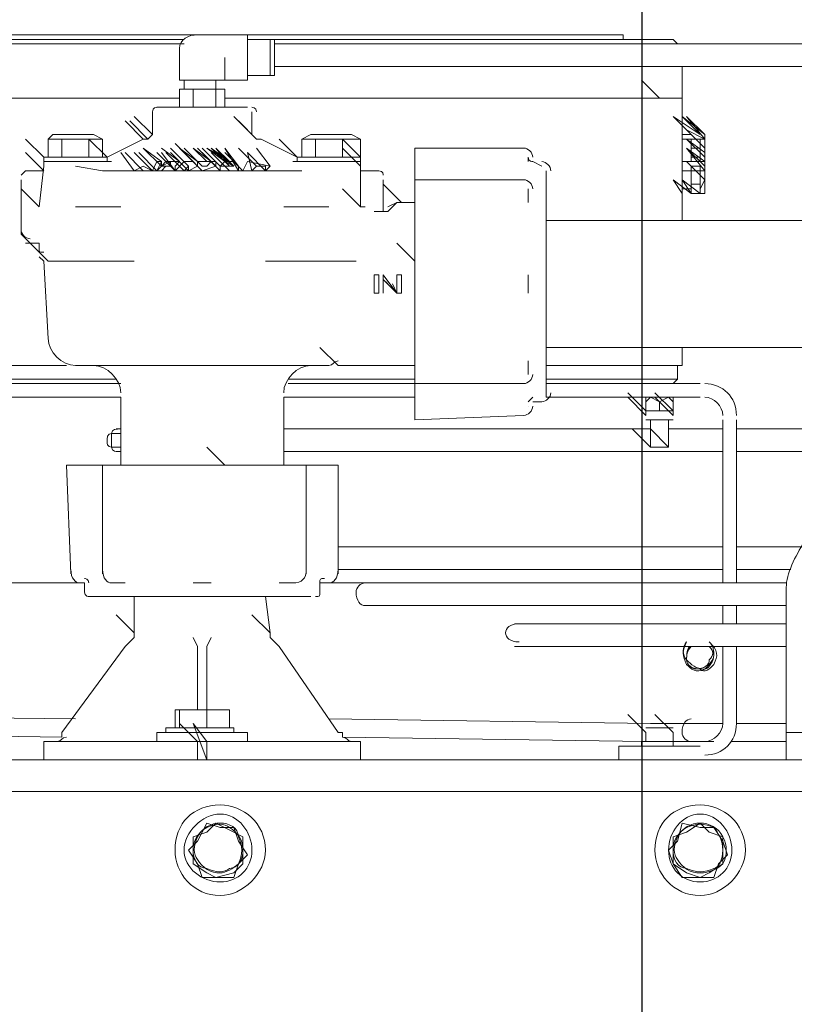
# Model space of a CAD drawing. Header units: millimetres. Extents: x -21108 to 360233, y 566 to 551167.
# Tile 23 of 38: x 179767 to 179969, y 267991 to 268247. Entities that reach past the tile are written whole.
import ezdxf

# ---------------------------------------------------------------- set-up
doc = ezdxf.new("R2010")
doc.units = ezdxf.units.MM
doc.header["$LTSCALE"] = 10

msp = doc.modelspace()

# ---------------------------------------------------------------- linework, layer by layer
at = {"color": 0, "linetype": 'ByBlock', "lineweight": -2}
msp.add_line((179929.369, 267790.375), (179929.369, 271350.375), dxfattribs=at)
at = {"linetype": 'Continuous', "lineweight": 20}
for points in [[(179695.807, 268242.214), (179810.114, 268242.214), (179810.114, 268242.214)], [(179812.471, 268243.392), (179705.234, 268243.392), (179705.234, 268242.214)], [(179826.612, 268243.392), (179812.471, 268243.392), (179812.471, 268243.392)], [(179826.612, 268243.392), (179826.612, 268231.608), (179826.612, 268231.608)], [(179826.612, 268243.392), (179924.422, 268243.392), (179924.422, 268242.214)], [(179832.505, 268242.214), (179826.612, 268242.214), (179826.612, 268242.214)], [(179833.683, 268242.214), (179832.505, 268242.214), (179832.505, 268242.214)], [(179832.505, 268242.214), (179832.505, 268232.786), (179832.505, 268232.786)], [(179832.505, 268242.214), (179832.505, 268232.786), (179832.505, 268232.786)], [(179833.683, 268242.214), (179833.683, 268232.786), (179833.683, 268232.786)], [(179833.683, 268242.214), (179933.85, 268242.214), (179933.85, 268242.214)], [(179933.85, 268242.214), (179936.207, 268242.214), (179937.385, 268242.214), (179938.563, 268241.035), (179937.385, 268241.035), (179933.85, 268241.035)], [(179810.114, 268241.035), (179695.807, 268241.035), (179695.807, 268241.035)], [(179808.936, 268237.5), (179808.936, 268239.857), (179808.936, 268239.857)], [(179983.344, 268241.035), (179973.916, 268241.035), (179833.683, 268241.035)], [(179933.85, 268241.035), (179833.683, 268241.035), (179833.683, 268241.035)], [(179812.471, 268231.608), (179808.936, 268231.608), (179808.936, 268237.5)], [(179820.72, 268237.5), (179820.72, 268231.608), (179812.471, 268231.608)], [(179833.683, 268235.143), (179973.916, 268235.143), (179973.916, 268235.143)], [(179939.742, 268226.894), (179939.742, 268235.143), (179939.742, 268235.143)], [(179826.612, 268232.786), (179832.505, 268232.786), (179832.505, 268232.786)], [(179832.505, 268232.786), (179833.683, 268232.786), (179833.683, 268232.786)], [(179812.471, 268229.251), (179808.936, 268229.251), (179808.936, 268224.537)], [(179810.114, 268231.608), (179810.114, 268229.251), (179810.114, 268229.251)], [(179818.363, 268224.537), (179818.363, 268229.251), (179812.471, 268229.251), (179812.471, 268224.537)], [(179818.363, 268229.251), (179818.363, 268231.608), (179818.363, 268231.608)], [(179820.72, 268224.537), (179820.72, 268229.251), (179818.363, 268229.251)], [(179820.72, 268231.608), (179826.612, 268231.608), (179826.612, 268231.608)], [(179933.85, 268226.894), (179929.136, 268231.608), (179929.136, 268231.608)], [(179808.936, 268226.894), (179694.628, 268226.894), (179694.628, 268226.894)], [(179933.85, 268226.894), (179820.72, 268226.894), (179820.72, 268226.894)], [(179939.742, 268226.894), (179937.385, 268226.894), (179933.85, 268226.894)], [(179933.85, 268226.894), (179939.742, 268226.894), (179939.742, 268195.076)], [(179826.612, 268224.537), (179819.542, 268224.537), (179810.114, 268224.537), (179803.044, 268224.537)], [(179801.865, 268217.467), (179797.152, 268222.18), (179797.152, 268222.18)], [(179801.865, 268223.359), (179801.865, 268217.467), (179801.865, 268217.467)], [(179827.791, 268217.467), (179823.077, 268222.18), (179823.077, 268222.18)], [(179827.791, 268217.467), (179827.791, 268223.359), (179827.791, 268223.359)], [(179939.742, 268217.467), (179942.099, 268217.467), (179937.385, 268222.18), (179944.456, 268217.467), (179939.742, 268222.18), (179945.634, 268217.467)], [(179945.634, 268216.288), (179945.634, 268216.288), (179945.634, 268217.467), (179940.92, 268222.18), (179945.634, 268216.288), (179945.634, 268216.288), (179945.634, 268215.11), (179945.634, 268213.931), (179945.634, 268213.931)], [(179799.509, 268216.288), (179794.795, 268221.002), (179794.795, 268221.002)], [(179800.687, 268216.288), (179795.973, 268221.002), (179795.973, 268221.002)], [(179828.969, 268216.288), (179824.256, 268221.002), (179824.256, 268221.002)], [(179775.94, 268217.467), (179774.761, 268216.288), (179774.761, 268216.288)], [(179775.94, 268217.467), (179786.546, 268217.467), (179786.546, 268217.467)], [(179788.903, 268216.288), (179786.546, 268217.467), (179786.546, 268217.467)], [(179801.865, 268217.467), (179800.687, 268216.288), (179800.687, 268216.288)], [(179828.969, 268216.288), (179827.791, 268217.467), (179827.791, 268217.467)], [(179843.11, 268217.467), (179840.754, 268216.288), (179840.754, 268216.288)], [(179843.11, 268217.467), (179853.716, 268217.467), (179853.716, 268217.467)], [(179856.073, 268216.288), (179853.716, 268217.467), (179853.716, 268217.467)], [(179945.634, 268213.931), (179940.92, 268218.645), (179945.634, 268216.288), (179944.456, 268216.288), (179944.456, 268210.396)], [(179773.583, 268211.574), (179768.869, 268216.288), (179768.869, 268216.288)], [(179785.367, 268216.288), (179778.297, 268216.288), (179774.761, 268216.288)], [(179774.761, 268211.574), (179774.761, 268216.288), (179774.761, 268216.288)], [(179778.297, 268211.574), (179778.297, 268216.288), (179778.297, 268216.288)], [(179790.081, 268210.396), (179790.081, 268211.574), (179785.367, 268216.288)], [(179785.367, 268211.574), (179785.367, 268216.288), (179788.903, 268216.288)], [(179788.903, 268211.574), (179788.903, 268216.288), (179788.903, 268216.288)], [(179799.509, 268216.288), (179794.795, 268213.931), (179790.081, 268211.574)], [(179804.222, 268210.396), (179799.509, 268213.931), (179799.509, 268213.931)], [(179804.222, 268209.218), (179799.509, 268213.931), (179799.509, 268213.931)], [(179804.222, 268209.218), (179799.509, 268213.931), (179799.509, 268213.931)], [(179808.936, 268210.396), (179804.222, 268213.931), (179804.222, 268213.931)], [(179811.293, 268208.039), (179811.293, 268209.218), (179806.579, 268213.931)], [(179812.471, 268210.396), (179807.758, 268215.11), (179807.758, 268215.11)], [(179813.65, 268210.396), (179808.936, 268213.931), (179808.936, 268213.931)], [(179813.65, 268209.218), (179808.936, 268213.931), (179808.936, 268213.931)], [(179816.007, 268209.218), (179814.828, 268209.218), (179810.114, 268213.931)], [(179816.007, 268209.218), (179817.185, 268210.396), (179812.471, 268213.931), (179816.007, 268210.396), (179814.828, 268210.396)], [(179817.185, 268210.396), (179812.471, 268213.931), (179816.007, 268210.396), (179814.828, 268210.396)], [(179818.363, 268209.218), (179813.65, 268213.931), (179813.65, 268213.931)], [(179821.899, 268209.218), (179819.542, 268209.218), (179814.828, 268213.931)], [(179820.72, 268210.396), (179816.007, 268213.931), (179821.899, 268210.396), (179817.185, 268213.931), (179823.077, 268209.218), (179818.363, 268213.931), (179821.899, 268209.218), (179819.542, 268209.218), (179819.542, 268208.039), (179821.899, 268208.039)], [(179820.72, 268210.396), (179816.007, 268213.931), (179816.007, 268213.931)], [(179823.077, 268209.218), (179818.363, 268213.931), (179821.899, 268210.396), (179817.185, 268213.931), (179820.72, 268210.396)], [(179821.899, 268209.218), (179817.185, 268213.931), (179817.185, 268213.931)], [(179821.899, 268210.396), (179817.185, 268213.931), (179817.185, 268213.931)], [(179821.899, 268210.396), (179817.185, 268213.931), (179817.185, 268213.931)], [(179821.899, 268210.396), (179817.185, 268213.931), (179817.185, 268213.931)], [(179823.077, 268209.218), (179818.363, 268213.931), (179818.363, 268213.931)], [(179820.72, 268210.396), (179823.077, 268209.218), (179818.363, 268213.931), (179821.899, 268209.218)], [(179824.256, 268209.218), (179820.72, 268213.931), (179824.256, 268208.039), (179821.899, 268208.039), (179819.542, 268208.039)], [(179824.256, 268209.218), (179820.72, 268213.931), (179820.72, 268213.931)], [(179824.256, 268209.218), (179820.72, 268213.931), (179820.72, 268213.931)], [(179823.077, 268210.396), (179824.256, 268209.218), (179820.72, 268213.931)], [(179828.969, 268209.218), (179824.256, 268213.931), (179824.256, 268213.931)], [(179828.969, 268216.288), (179830.148, 268216.288), (179830.148, 268216.288)], [(179832.505, 268209.218), (179828.969, 268213.931), (179828.969, 268213.931)], [(179839.575, 268211.574), (179834.861, 268213.931), (179830.148, 268216.288)], [(179839.575, 268211.574), (179834.861, 268216.288), (179834.861, 268216.288)], [(179844.289, 268216.288), (179840.754, 268216.288), (179840.754, 268216.288)], [(179840.754, 268211.574), (179840.754, 268216.288), (179840.754, 268216.288)], [(179844.289, 268211.574), (179844.289, 268216.288), (179851.359, 268216.288)], [(179856.073, 268210.396), (179856.073, 268211.574), (179851.359, 268216.288)], [(179851.359, 268211.574), (179851.359, 268216.288), (179851.359, 268216.288)], [(179856.073, 268216.288), (179851.359, 268216.288), (179851.359, 268216.288)], [(179856.073, 268209.218), (179851.359, 268213.931), (179851.359, 268213.931)], [(179856.073, 268211.574), (179856.073, 268216.288), (179856.073, 268216.288)], [(179898.497, 268213.931), (179870.214, 268213.931), (179870.214, 268213.931)], [(179870.214, 268213.931), (179870.214, 268210.396), (179870.214, 268209.218)], [(179942.099, 268210.396), (179942.099, 268216.288), (179939.742, 268216.288)], [(179945.634, 268211.574), (179940.92, 268216.288), (179940.92, 268216.288)], [(179945.634, 268212.753), (179940.92, 268216.288), (179940.92, 268216.288)], [(179945.634, 268212.753), (179940.92, 268216.288), (179940.92, 268216.288), (179945.634, 268211.574)], [(179945.634, 268210.396), (179940.92, 268213.931), (179945.634, 268210.396), (179945.634, 268211.574)], [(179945.634, 268209.218), (179940.92, 268213.931), (179945.634, 268208.039), (179945.634, 268208.039), (179945.634, 268206.861)], [(179945.634, 268209.218), (179940.92, 268213.931), (179945.634, 268210.396)], [(179944.456, 268216.288), (179942.099, 268216.288), (179942.099, 268216.288)], [(179942.099, 268213.931), (179944.456, 268213.931), (179944.456, 268213.931)], [(179945.634, 268213.931), (179945.634, 268212.753), (179945.634, 268212.753)], [(179773.583, 268208.039), (179768.869, 268212.753), (179768.869, 268212.753)], [(179773.583, 268211.574), (179773.583, 268210.396), (179773.583, 268210.396)], [(179790.081, 268211.574), (179773.583, 268211.574), (179773.583, 268211.574)], [(179797.152, 268208.039), (179793.616, 268212.753), (179793.616, 268212.753)], [(179799.509, 268208.039), (179794.795, 268212.753), (179794.795, 268212.753)], [(179799.509, 268208.039), (179794.795, 268212.753), (179794.795, 268212.753)], [(179801.865, 268208.039), (179797.152, 268212.753), (179797.152, 268212.753)], [(179803.044, 268208.039), (179798.33, 268212.753), (179798.33, 268212.753)], [(179803.044, 268208.039), (179798.33, 268212.753), (179798.33, 268212.753)], [(179807.758, 268208.039), (179803.044, 268212.753), (179803.044, 268212.753)], [(179807.758, 268208.039), (179804.222, 268212.753), (179804.222, 268212.753)], [(179810.114, 268208.039), (179805.401, 268212.753), (179805.401, 268212.753)], [(179811.293, 268208.039), (179806.579, 268212.753), (179806.579, 268212.753)], [(179819.542, 268208.039), (179814.828, 268212.753), (179814.828, 268212.753)], [(179824.256, 268209.218), (179824.256, 268208.039), (179821.899, 268208.039), (179817.185, 268212.753)], [(179825.434, 268208.039), (179820.72, 268212.753), (179820.72, 268212.753)], [(179831.326, 268208.039), (179826.612, 268212.753), (179826.612, 268212.753)], [(179831.326, 268208.039), (179826.612, 268212.753), (179826.612, 268212.753)], [(179839.575, 268211.574), (179839.575, 268210.396), (179839.575, 268210.396)], [(179856.073, 268211.574), (179839.575, 268211.574), (179839.575, 268211.574)], [(179899.675, 268210.396), (179899.675, 268211.574), (179899.675, 268211.574)], [(179942.099, 268211.574), (179942.099, 268212.753), (179942.099, 268212.753)], [(179944.456, 268211.574), (179942.099, 268211.574), (179942.099, 268211.574)], [(179772.405, 268198.612), (179773.583, 268209.218), (179773.583, 268209.218)], [(179773.583, 268210.396), (179773.583, 268209.218), (179773.583, 268209.218)], [(179773.583, 268210.396), (179788.903, 268210.396), (179788.903, 268210.396)], [(179790.081, 268210.396), (179773.583, 268210.396), (179773.583, 268210.396)], [(179788.903, 268208.039), (179781.832, 268209.218), (179781.832, 268209.218)], [(179790.081, 268210.396), (179788.903, 268210.396), (179788.903, 268210.396)], [(179791.26, 268210.396), (179790.081, 268210.396), (179790.081, 268210.396)], [(179804.222, 268210.396), (179804.222, 268209.218), (179803.044, 268208.039), (179801.865, 268208.039)], [(179808.936, 268210.396), (179807.758, 268209.218), (179807.758, 268208.039), (179803.044, 268208.039)], [(179806.579, 268210.396), (179804.222, 268209.218), (179806.579, 268209.218)], [(179812.471, 268210.396), (179812.471, 268210.396), (179811.293, 268210.396), (179810.114, 268210.396), (179807.758, 268208.039), (179810.114, 268208.039)], [(179813.65, 268209.218), (179811.293, 268208.039), (179811.293, 268209.218), (179810.114, 268208.039), (179807.758, 268208.039)], [(179810.114, 268208.039), (179811.293, 268209.218), (179811.293, 268209.218)], [(179811.293, 268208.039), (179813.65, 268209.218), (179813.65, 268209.218)], [(179813.65, 268209.218), (179812.471, 268210.396), (179812.471, 268210.396)], [(179818.363, 268209.218), (179818.363, 268209.218), (179814.828, 268208.039), (179813.65, 268209.218), (179813.65, 268210.396)], [(179820.72, 268210.396), (179821.899, 268210.396), (179820.72, 268210.396), (179819.542, 268209.218)], [(179823.077, 268209.218), (179821.899, 268209.218), (179819.542, 268209.218)], [(179821.899, 268210.396), (179820.72, 268210.396), (179820.72, 268210.396)], [(179823.077, 268210.396), (179820.72, 268210.396), (179820.72, 268210.396)], [(179832.505, 268209.218), (179831.326, 268208.039), (179825.434, 268208.039)], [(179831.326, 268209.218), (179828.969, 268209.218), (179827.791, 268208.039)], [(179839.575, 268210.396), (179838.397, 268210.396), (179838.397, 268210.396)], [(179856.073, 268210.396), (179839.575, 268210.396), (179839.575, 268210.396)], [(179840.754, 268210.396), (179839.575, 268210.396), (179839.575, 268210.396)], [(179840.754, 268210.396), (179856.073, 268210.396), (179856.073, 268210.396)], [(179856.073, 268209.218), (179856.073, 268210.396), (179856.073, 268210.396)], [(179856.073, 268198.612), (179856.073, 268209.218), (179856.073, 268209.218)], [(179870.214, 268205.682), (179870.214, 268209.218), (179870.214, 268209.218)], [(179903.21, 268209.218), (179900.854, 268210.396), (179900.854, 268210.396)], [(179939.742, 268210.396), (179942.099, 268210.396), (179942.099, 268210.396), (179944.456, 268210.396), (179944.456, 268210.396), (179945.634, 268210.396)], [(179945.634, 268208.039), (179944.456, 268208.039), (179944.456, 268208.039), (179944.456, 268209.218), (179942.099, 268209.218), (179942.099, 268208.039), (179942.099, 268208.039), (179939.742, 268208.039)], [(179945.634, 268205.682), (179940.92, 268210.396), (179940.92, 268210.396)], [(179945.634, 268205.682), (179940.92, 268210.396), (179940.92, 268210.396), (179940.92, 268210.396)], [(179773.583, 268208.039), (179768.869, 268208.039), (179768.869, 268208.039)], [(179793.616, 268208.039), (179788.903, 268208.039), (179788.903, 268208.039)], [(179834.861, 268208.039), (179793.616, 268208.039), (179793.616, 268208.039)], [(179801.865, 268208.039), (179799.509, 268208.039), (179799.509, 268208.039), (179797.152, 268208.039)], [(179837.218, 268208.039), (179834.861, 268208.039), (179834.861, 268208.039)], [(179840.754, 268208.039), (179837.218, 268208.039), (179837.218, 268208.039)], [(179860.787, 268208.039), (179856.073, 268208.039), (179856.073, 268208.039)], [(179904.389, 268149.118), (179904.389, 268208.039), (179904.389, 268208.039)], [(179939.742, 268203.325), (179942.099, 268203.325), (179942.099, 268208.039)], [(179942.099, 268206.861), (179942.099, 268208.039), (179942.099, 268208.039)], [(179942.099, 268208.039), (179944.456, 268208.039), (179944.456, 268208.039)], [(179944.456, 268208.039), (179944.456, 268203.325), (179944.456, 268203.325), (179945.634, 268205.682)], [(179945.634, 268206.861), (179945.634, 268205.682), (179945.634, 268205.682)], [(179767.691, 268205.682), (179767.691, 268198.612), (179767.691, 268198.612)], [(179861.965, 268198.612), (179861.965, 268205.682), (179861.965, 268205.682)], [(179866.679, 268199.79), (179861.965, 268204.504), (179861.965, 268204.504)], [(179898.497, 268205.682), (179870.214, 268205.682), (179870.214, 268205.682)], [(179870.214, 268196.255), (179870.214, 268205.682), (179870.214, 268205.682)], [(179944.456, 268202.147), (179944.456, 268202.147), (179939.742, 268205.682), (179942.099, 268202.147), (179937.385, 268205.682), (179939.742, 268202.147)], [(179944.456, 268204.504), (179942.099, 268204.504), (179942.099, 268204.504)], [(179945.634, 268205.682), (179945.634, 268204.504), (179945.634, 268203.325), (179945.634, 268203.325), (179945.634, 268202.147), (179945.634, 268202.147), (179944.456, 268202.147), (179944.456, 268202.147), (179944.456, 268203.325)], [(179772.405, 268198.612), (179767.691, 268203.325), (179767.691, 268203.325)], [(179772.405, 268198.612), (179767.691, 268203.325), (179767.691, 268203.325)], [(179856.073, 268198.612), (179851.359, 268203.325), (179851.359, 268203.325)], [(179899.675, 268199.79), (179899.675, 268203.325), (179899.675, 268203.325)], [(179942.099, 268202.147), (179942.099, 268203.325), (179942.099, 268203.325)], [(179942.099, 268202.147), (179944.456, 268202.147), (179944.456, 268202.147)], [(179944.456, 268203.325), (179944.456, 268202.147), (179944.456, 268202.147)], [(179767.691, 268198.612), (179767.691, 268191.541), (179767.691, 268191.541)], [(179792.438, 268198.612), (179781.832, 268198.612), (179781.832, 268198.612)], [(179793.616, 268198.612), (179792.438, 268198.612), (179792.438, 268198.612)], [(179837.218, 268198.612), (179836.04, 268198.612), (179836.04, 268198.612)], [(179847.824, 268198.612), (179837.218, 268198.612), (179837.218, 268198.612)], [(179857.252, 268198.612), (179856.073, 268198.612), (179856.073, 268198.612)], [(179861.965, 268197.433), (179861.965, 268198.612), (179861.965, 268198.612)], [(179864.322, 268198.612), (179863.144, 268197.433), (179861.965, 268197.433), (179861.965, 268197.433)], [(179866.679, 268199.79), (179865.501, 268199.79), (179863.144, 268198.612)], [(179864.322, 268198.612), (179865.501, 268199.79), (179866.679, 268199.79)], [(179869.036, 268199.79), (179866.679, 268199.79), (179866.679, 268199.79)], [(179870.214, 268199.79), (179869.036, 268199.79), (179869.036, 268199.79)], [(179860.787, 268197.433), (179859.609, 268197.433), (179859.609, 268197.433)], [(179861.965, 268197.433), (179860.787, 268197.433), (179860.787, 268197.433)], [(179870.214, 268196.255), (179870.214, 268195.076), (179870.214, 268195.076)], [(179870.214, 268184.471), (179870.214, 268195.076), (179870.214, 268195.076)], [(180013.983, 268195.076), (179904.389, 268195.076), (179904.389, 268195.076)], [(179772.405, 268186.827), (179767.691, 268191.541), (179767.691, 268191.541)], [(179768.869, 268189.184), (179771.226, 268189.184), (179771.226, 268189.184)], [(179774.761, 268184.471), (179770.048, 268189.184), (179770.048, 268189.184)], [(179771.226, 268189.184), (179772.405, 268189.184), (179772.405, 268186.827)], [(179772.405, 268189.184), (179771.226, 268189.184), (179771.226, 268189.184)], [(179870.214, 268184.471), (179865.501, 268189.184), (179865.501, 268189.184)], [(179772.405, 268185.649), (179773.583, 268184.471), (179773.583, 268184.471)], [(179772.405, 268185.649), (179773.583, 268184.471), (179773.583, 268184.471)], [(179773.583, 268184.471), (179774.761, 268164.437), (179774.761, 268164.437)], [(179774.761, 268184.471), (179781.832, 268184.471), (179797.152, 268184.471)], [(179831.326, 268184.471), (179847.824, 268184.471), (179853.716, 268184.471)], [(179853.716, 268184.471), (179854.895, 268184.471), (179854.895, 268184.471)], [(179870.214, 268172.686), (179870.214, 268184.471), (179870.214, 268184.471)], [(179899.675, 268176.222), (179899.675, 268180.935), (179899.675, 268180.935)], [(179863.144, 268178.578), (179861.965, 268179.757), (179861.965, 268179.757)], [(179864.322, 268178.578), (179865.501, 268176.222), (179865.501, 268176.222)], [(179870.214, 268162.08), (179870.214, 268172.686), (179870.214, 268172.686)], [(179850.181, 268157.367), (179845.467, 268162.08), (179845.467, 268162.08)], [(179870.214, 268152.653), (179870.214, 268162.08), (179870.214, 268162.08)], [(179904.389, 268162.08), (180013.983, 268162.08), (180013.983, 268162.08)], [(179939.742, 268162.08), (179939.742, 268157.367), (179933.85, 268157.367)], [(179899.675, 268155.01), (179899.675, 268158.545), (179899.675, 268158.545)], [(179694.628, 268157.367), (179779.475, 268157.367), (179779.475, 268157.367)], [(179847.824, 268157.367), (179781.832, 268157.367), (179781.832, 268157.367)], [(179850.181, 268157.367), (179869.036, 268157.367), (179869.036, 268157.367)], [(179850.181, 268157.367), (179870.214, 268157.367), (179870.214, 268157.367)], [(179869.036, 268157.367), (179870.214, 268157.367), (179870.214, 268157.367)], [(179904.389, 268157.367), (179933.85, 268157.367), (179933.85, 268157.367)], [(179938.563, 268157.367), (179938.563, 268153.831), (179933.85, 268153.831)], [(179684.022, 268152.653), (179793.616, 268152.653), (179793.616, 268152.653)], [(179792.438, 268153.831), (179694.628, 268153.831), (179694.628, 268153.831)], [(179870.214, 268153.831), (179837.218, 268153.831), (179837.218, 268153.831)], [(179837.218, 268152.653), (179870.214, 268152.653), (179870.214, 268152.653)], [(179870.214, 268152.653), (179898.497, 268152.653), (179898.497, 268152.653)], [(179870.214, 268149.118), (179870.214, 268152.653), (179870.214, 268152.653)], [(179933.85, 268153.831), (179904.389, 268153.831), (179904.389, 268153.831)], [(179904.389, 268152.653), (179944.456, 268152.653), (179944.456, 268152.653)], [(179938.563, 268153.831), (179937.385, 268152.653), (179937.385, 268152.653)], [(179930.314, 268145.582), (179925.601, 268150.296), (179925.601, 268150.296)], [(179937.385, 268145.582), (179932.671, 268150.296), (179932.671, 268150.296)], [(179684.022, 268149.118), (179793.616, 268149.118), (179793.616, 268149.118)], [(179793.616, 268149.118), (179793.616, 268132.62), (179793.616, 268132.62)], [(179836.04, 268132.62), (179836.04, 268149.118), (179836.04, 268149.118)], [(179836.04, 268149.118), (179870.214, 268149.118), (179870.214, 268149.118)], [(179870.214, 268149.118), (179870.214, 268147.939), (179870.214, 268147.939)], [(179870.214, 268143.225), (179870.214, 268147.939), (179870.214, 268147.939)], [(179900.854, 268147.939), (179903.21, 268147.939), (179903.21, 268147.939)], [(179904.389, 268149.118), (179944.456, 268149.118), (179944.456, 268149.118)], [(179930.314, 268144.404), (179925.601, 268149.118), (179925.601, 268149.118)], [(179929.136, 268149.118), (179937.385, 268149.118), (179937.385, 268149.118)], [(179931.493, 268145.582), (179930.314, 268145.582), (179930.314, 268147.939), (179931.493, 268149.118)], [(179930.314, 268147.939), (179930.314, 268149.118), (179930.314, 268149.118)], [(179933.85, 268147.939), (179931.493, 268149.118), (179931.493, 268149.118)], [(179937.385, 268144.404), (179932.671, 268149.118), (179932.671, 268149.118)], [(179937.385, 268145.582), (179936.207, 268145.582), (179933.85, 268145.582), (179933.85, 268147.939), (179936.207, 268149.118), (179937.385, 268147.939), (179937.385, 268145.582), (179936.207, 268145.582)], [(179937.385, 268149.118), (179937.385, 268147.939), (179937.385, 268147.939)], [(179930.314, 268145.582), (179930.314, 268144.404), (179930.314, 268144.404)], [(179930.314, 268145.582), (179931.493, 268145.582), (179936.207, 268145.582)], [(179931.493, 268145.582), (179933.85, 268145.582), (179933.85, 268145.582)], [(179937.385, 268144.404), (179937.385, 268145.582), (179937.385, 268145.582)], [(179870.214, 268143.225), (179898.497, 268144.404), (179898.497, 268144.404)], [(179937.385, 268143.225), (179930.314, 268143.225), (179930.314, 268143.225)], [(179931.493, 268143.225), (179931.493, 268136.155), (179931.493, 268136.155)], [(179936.207, 268136.155), (179936.207, 268143.225), (179936.207, 268143.225)], [(179950.348, 268143.225), (179950.348, 268100.802), (179950.348, 268100.802)], [(179953.883, 268143.225), (179953.883, 268100.802), (179953.883, 268100.802)], [(179793.616, 268140.869), (179792.438, 268140.869), (179792.438, 268140.869)], [(179931.493, 268140.869), (179836.04, 268140.869), (179836.04, 268140.869)], [(179931.493, 268136.155), (179926.779, 268140.869), (179926.779, 268140.869)], [(179936.207, 268136.155), (179931.493, 268140.869), (179931.493, 268140.869)], [(179950.348, 268140.869), (179936.207, 268140.869), (179936.207, 268140.869)], [(179971.559, 268140.869), (179953.883, 268140.869), (179953.883, 268140.869)], [(179792.438, 268134.976), (179793.616, 268134.976), (179793.616, 268134.976)], [(179820.72, 268131.441), (179816.007, 268136.155), (179816.007, 268136.155)], [(179836.04, 268134.976), (179950.348, 268134.976), (179950.348, 268134.976)], [(179953.883, 268134.976), (179971.559, 268134.976), (179971.559, 268134.976)], [(179793.616, 268132.62), (179793.616, 268131.441), (179793.616, 268131.441)], [(179836.04, 268131.441), (179836.04, 268132.62), (179836.04, 268132.62)], [(179779.475, 268131.441), (179780.654, 268103.159), (179780.654, 268103.159)], [(179785.367, 268131.441), (179784.189, 268131.441), (179779.475, 268131.441)], [(179785.367, 268131.441), (179788.903, 268131.441), (179788.903, 268131.441)], [(179788.903, 268131.441), (179788.903, 268103.159), (179788.903, 268103.159)], [(179788.903, 268131.441), (179797.152, 268131.441), (179797.152, 268131.441)], [(179797.152, 268131.441), (179807.758, 268131.441), (179807.758, 268131.441)], [(179808.936, 268131.441), (179807.758, 268131.441), (179807.758, 268131.441)], [(179808.936, 268131.441), (179820.72, 268131.441), (179820.72, 268131.441)], [(179820.72, 268131.441), (179831.326, 268131.441), (179831.326, 268131.441)], [(179832.505, 268131.441), (179831.326, 268131.441), (179831.326, 268131.441)], [(179832.505, 268131.441), (179841.932, 268131.441), (179841.932, 268131.441)], [(179841.932, 268103.159), (179841.932, 268131.441), (179841.932, 268131.441)], [(179841.932, 268131.441), (179845.467, 268131.441), (179845.467, 268131.441)], [(179845.467, 268131.441), (179850.181, 268131.441), (179850.181, 268131.441)], [(179850.181, 268103.159), (179850.181, 268131.441), (179850.181, 268131.441)], [(179950.348, 268110.229), (179850.181, 268110.229), (179850.181, 268110.229)], [(179971.559, 268110.229), (179953.883, 268110.229), (179953.883, 268110.229)], [(179850.181, 268104.337), (179950.348, 268104.337), (179950.348, 268104.337)], [(179953.883, 268104.337), (179968.024, 268104.337), (179968.024, 268104.337)], [(179678.13, 268100.802), (179784.189, 268100.802), (179784.189, 268100.802)], [(179784.189, 268100.802), (179784.189, 268098.445), (179784.189, 268098.445)], [(179791.26, 268100.802), (179794.795, 268100.802), (179794.795, 268100.802)], [(179812.471, 268100.802), (179817.185, 268100.802), (179817.185, 268100.802)], [(179834.861, 268100.802), (179838.397, 268100.802), (179838.397, 268100.802)], [(179845.467, 268098.445), (179845.467, 268100.802), (179845.467, 268100.802)], [(179845.467, 268100.802), (179847.824, 268100.802), (179847.824, 268100.802)], [(179845.467, 268100.802), (179950.348, 268100.802), (179950.348, 268100.802)], [(179963.31, 268100.802), (179866.679, 268100.802), (179857.252, 268100.802)], [(179953.883, 268100.802), (179966.846, 268100.802), (179966.846, 268100.802)], [(179966.846, 268100.802), (179963.31, 268100.802), (179963.31, 268100.802)], [(179966.846, 268067.806), (179966.846, 268099.624), (179966.846, 268099.624)], [(179785.367, 268097.267), (179843.11, 268097.267), (179843.11, 268097.267)], [(179797.152, 268097.267), (179797.152, 268087.839), (179792.438, 268092.553)], [(179797.152, 268097.267), (179797.152, 268087.839), (179797.152, 268087.839)], [(179832.505, 268087.839), (179831.326, 268097.267), (179831.326, 268097.267)], [(179832.505, 268087.839), (179831.326, 268097.267), (179831.326, 268097.267)], [(179857.252, 268094.91), (179866.679, 268094.91), (179866.679, 268094.91)], [(179866.679, 268094.91), (179963.31, 268094.91), (179963.31, 268094.91)], [(179950.348, 268094.91), (179950.348, 268090.196), (179950.348, 268090.196)], [(179953.883, 268094.91), (179953.883, 268090.196), (179953.883, 268090.196)], [(179963.31, 268094.91), (179966.846, 268094.91), (179966.846, 268094.91)], [(179832.505, 268087.839), (179827.791, 268092.553), (179827.791, 268092.553)], [(179966.846, 268090.196), (179906.746, 268090.196), (179896.14, 268090.196)], [(179794.795, 268084.304), (179797.152, 268086.661), (179797.152, 268087.839)], [(179794.795, 268084.304), (179797.152, 268086.661), (179797.152, 268087.839)], [(179812.471, 268086.661), (179813.65, 268084.304), (179813.65, 268084.304)], [(179812.471, 268086.661), (179813.65, 268084.304), (179813.65, 268084.304)], [(179816.007, 268067.806), (179816.007, 268084.304), (179817.185, 268086.661)], [(179816.007, 268084.304), (179817.185, 268086.661), (179817.185, 268086.661)], [(179832.505, 268087.839), (179832.505, 268086.661), (179834.861, 268084.304)], [(179832.505, 268087.839), (179832.505, 268086.661), (179834.861, 268084.304)], [(179794.795, 268084.304), (179778.297, 268061.914), (179778.297, 268061.914)], [(179813.65, 268067.806), (179813.65, 268084.304), (179813.65, 268084.304)], [(179850.181, 268061.914), (179834.861, 268084.304), (179834.861, 268084.304)], [(179896.14, 268084.304), (179906.746, 268084.304), (179906.746, 268084.304)], [(179906.746, 268084.304), (179966.846, 268084.304), (179966.846, 268084.304)], [(179950.348, 268084.304), (179950.348, 268064.271), (179950.348, 268064.271)], [(179953.883, 268084.304), (179953.883, 268064.271), (179953.883, 268064.271)], [(179781.832, 268065.449), (179678.13, 268066.627), (179678.13, 268066.627)], [(179812.471, 268067.806), (179807.758, 268067.806), (179808.936, 268067.806)], [(179807.758, 268067.806), (179807.758, 268067.806), (179807.758, 268063.092)], [(179812.471, 268067.806), (179808.936, 268067.806), (179808.936, 268063.092)], [(179818.363, 268067.806), (179812.471, 268067.806), (179816.007, 268067.806)], [(179818.363, 268067.806), (179816.007, 268067.806), (179816.007, 268063.092)], [(179818.363, 268067.806), (179821.899, 268067.806), (179821.899, 268063.092)], [(179821.899, 268067.806), (179820.72, 268067.806), (179818.363, 268067.806)], [(179931.493, 268064.271), (179847.824, 268065.449), (179847.824, 268065.449)], [(179930.314, 268061.914), (179925.601, 268066.627), (179925.601, 268066.627)], [(179937.385, 268059.557), (179937.385, 268061.914), (179932.671, 268066.627)], [(179966.846, 268067.806), (179966.846, 268061.914), (179966.846, 268061.914)], [(179804.222, 268059.557), (179813.65, 268059.557), (179808.936, 268064.271)], [(179805.401, 268063.092), (179805.401, 268061.914), (179805.401, 268061.914)], [(179805.401, 268063.092), (179811.293, 268063.092), (179823.077, 268063.092)], [(179816.007, 268059.557), (179812.471, 268064.271), (179816.007, 268054.843), (179816.007, 268059.557), (179825.434, 268059.557)], [(179823.077, 268061.914), (179823.077, 268063.092), (179823.077, 268063.092)], [(179930.314, 268063.092), (179937.385, 268063.092), (179937.385, 268063.092)], [(179942.099, 268064.271), (179940.92, 268064.271), (179939.742, 268064.271), (179938.563, 268064.271), (179937.385, 268064.271), (179935.028, 268064.271), (179933.85, 268064.271), (179931.493, 268064.271)], [(179950.348, 268064.271), (179949.169, 268064.271), (179947.991, 268064.271), (179945.634, 268064.271), (179944.456, 268064.271), (179943.277, 268064.271), (179942.099, 268064.271), (179942.099, 268064.271)], [(179966.846, 268064.271), (179953.883, 268064.271), (179953.883, 268064.271)], [(179699.342, 268061.914), (179778.297, 268060.735), (179778.297, 268060.735)], [(179778.297, 268060.735), (179778.297, 268061.914), (179778.297, 268061.914)], [(179778.297, 268060.735), (179778.297, 268061.914), (179778.297, 268061.914)], [(179803.044, 268061.914), (179803.044, 268059.557), (179803.044, 268059.557)], [(179826.612, 268061.914), (179803.044, 268061.914), (179803.044, 268061.914)], [(179826.612, 268059.557), (179826.612, 268061.914), (179826.612, 268061.914)], [(179850.181, 268061.914), (179851.359, 268061.914), (179851.359, 268061.914), (179851.359, 268060.735)], [(179850.181, 268061.914), (179851.359, 268061.914), (179851.359, 268061.914), (179851.359, 268060.735)], [(179851.359, 268060.735), (179930.314, 268059.557), (179930.314, 268059.557)], [(179930.314, 268061.914), (179930.314, 268059.557), (179930.314, 268059.557)], [(179966.846, 268054.843), (179966.846, 268061.914), (179973.916, 268061.914), (180163.644, 268061.914)], [(179773.583, 268059.557), (179773.583, 268054.843), (179773.583, 268054.843)], [(179773.583, 268059.557), (179773.583, 268054.843), (179773.583, 268054.843)], [(179779.475, 268059.557), (179773.583, 268059.557), (179773.583, 268059.557)], [(179804.222, 268059.557), (179779.475, 268059.557), (179779.475, 268059.557)], [(179816.007, 268059.557), (179813.65, 268059.557), (179813.65, 268059.557)], [(179850.181, 268059.557), (179825.434, 268059.557), (179825.434, 268059.557)], [(179856.073, 268059.557), (179850.181, 268059.557), (179850.181, 268059.557)], [(179856.073, 268054.843), (179856.073, 268059.557), (179856.073, 268059.557)], [(179856.073, 268054.843), (179856.073, 268059.557), (179856.073, 268059.557)], [(179923.244, 268054.843), (179923.244, 268058.378), (179944.456, 268058.378)], [(179929.136, 268059.557), (179929.136, 268058.378), (179929.136, 268058.378)], [(179937.385, 268059.557), (179929.136, 268059.557), (179929.136, 268059.557)], [(179937.385, 268059.557), (179938.563, 268059.557), (179939.742, 268059.557), (179940.92, 268059.557), (179942.099, 268059.557), (179942.099, 268059.557), (179943.277, 268059.557), (179944.456, 268059.557), (179945.634, 268059.557), (179947.991, 268059.557), (179947.991, 268059.557)], [(179937.385, 268058.378), (179937.385, 268059.557), (179937.385, 268059.557)], [(179952.705, 268059.557), (179966.846, 268059.557), (179966.846, 268059.557)], [(179570.893, 268054.843), (180566.667, 268054.843), (180566.667, 268054.843)], [(180559.596, 268046.594), (179577.964, 268046.594), (179577.964, 268046.594)], [(179819.542, 268037.167), (179816.007, 268038.345), (179813.65, 268033.631)], [(179823.077, 268035.988), (179818.363, 268038.345), (179816.007, 268035.988)], [(179818.363, 268024.204), (179823.077, 268024.204), (179824.256, 268027.739), (179826.612, 268030.096), (179824.256, 268033.631), (179823.077, 268037.167), (179819.542, 268037.167)], [(179944.456, 268037.167), (179939.742, 268038.345), (179938.563, 268033.631)], [(179946.812, 268035.988), (179944.456, 268038.345), (179940.92, 268035.988)], [(179944.456, 268024.204), (179947.991, 268024.204), (179949.169, 268027.739), (179951.526, 268030.096), (179950.348, 268033.631), (179947.991, 268037.167), (179944.456, 268037.167)], [(179816.007, 268035.988), (179812.471, 268034.81), (179812.471, 268031.275), (179812.471, 268027.739), (179816.007, 268025.382)], [(179823.077, 268025.382), (179825.434, 268027.739), (179825.434, 268031.275), (179825.434, 268034.81), (179823.077, 268035.988)], [(179940.92, 268035.988), (179937.385, 268034.81), (179937.385, 268031.275), (179937.385, 268027.739), (179940.92, 268025.382)], [(179950.348, 268031.275), (179950.348, 268034.81), (179946.812, 268035.988)], [(179813.65, 268033.631), (179811.293, 268031.275), (179811.293, 268031.275)], [(179938.563, 268033.631), (179936.207, 268031.275), (179937.385, 268027.739)], [(179811.293, 268031.275), (179813.65, 268027.739), (179813.65, 268027.739)], [(179946.812, 268025.382), (179950.348, 268027.739), (179950.348, 268031.275)], [(179813.65, 268027.739), (179814.828, 268024.204), (179818.363, 268024.204)], [(179937.385, 268027.739), (179939.742, 268024.204), (179944.456, 268024.204)], [(179816.007, 268025.382), (179818.363, 268024.204), (179823.077, 268025.382)], [(179940.92, 268025.382), (179944.456, 268024.204), (179946.812, 268025.382)]]:
    msp.add_lwpolyline(points, dxfattribs=at)
for points in [[(179832.505, 268242.214), (179832.505, 268242.214)], [(179832.505, 268242.214), (179832.505, 268242.214)], [(179938.563, 268241.035), (179938.563, 268241.035)], [(179832.505, 268232.786), (179832.505, 268232.786)], [(179799.509, 268216.288), (179800.687, 268216.288)], [(179828.969, 268216.288), (179828.969, 268216.288)], [(179942.099, 268216.288), (179942.099, 268216.288)], [(179944.456, 268216.288), (179944.456, 268216.288)], [(179945.634, 268210.396), (179945.634, 268213.931), (179945.634, 268212.753), (179945.634, 268211.574), (179945.634, 268210.396), (179945.634, 268209.218), (179945.634, 268208.039), (179945.634, 268208.039), (179945.634, 268205.682), (179945.634, 268205.682), (179945.634, 268208.039), (179945.634, 268208.039), (179945.634, 268209.218)], [(179828.969, 268209.218), (179831.326, 268209.218), (179831.326, 268208.039), (179831.326, 268208.039), (179826.612, 268212.753), (179827.791, 268208.039)], [(179773.583, 268210.396), (179773.583, 268210.396)], [(179799.509, 268209.218), (179797.152, 268208.039), (179799.509, 268208.039), (179799.509, 268208.039), (179801.865, 268208.039), (179803.044, 268208.039), (179804.222, 268210.396), (179803.044, 268210.396), (179801.865, 268208.039)], [(179806.579, 268209.218), (179805.401, 268209.218), (179804.222, 268209.218), (179806.579, 268209.218), (179805.401, 268209.218), (179804.222, 268208.039), (179803.044, 268208.039), (179807.758, 268208.039), (179807.758, 268209.218), (179808.936, 268210.396), (179805.401, 268210.396), (179804.222, 268209.218), (179806.579, 268210.396)], [(179812.471, 268210.396), (179812.471, 268210.396)], [(179813.65, 268210.396), (179813.65, 268210.396), (179817.185, 268210.396), (179818.363, 268210.396), (179818.363, 268209.218), (179818.363, 268209.218), (179814.828, 268208.039), (179813.65, 268209.218)], [(179825.434, 268208.039), (179831.326, 268208.039), (179832.505, 268209.218), (179826.612, 268210.396)], [(179856.073, 268210.396), (179856.073, 268210.396)], [(179793.616, 268208.039), (179793.616, 268208.039)], [(179831.326, 268208.039), (179831.326, 268208.039)], [(179859.609, 268176.222), (179859.609, 268180.935), (179860.787, 268180.935), (179860.787, 268176.222)], [(179861.965, 268176.222), (179861.965, 268180.935), (179861.965, 268180.935), (179865.501, 268176.222), (179865.501, 268180.935), (179866.679, 268180.935), (179866.679, 268176.222), (179865.501, 268176.222), (179861.965, 268179.757)], [(179870.214, 268172.686), (179870.214, 268172.686)], [(179870.214, 268162.08), (179870.214, 268162.08)], [(179929.136, 268149.118), (179929.136, 268149.118)], [(179937.385, 268149.118), (179937.385, 268149.118)], [(179899.675, 268146.761), (179899.675, 268146.761)], [(179931.493, 268136.155), (179936.207, 268136.155)], [(179797.152, 268131.441), (179797.152, 268131.441)], [(179845.467, 268131.441), (179845.467, 268131.441)], [(179783.011, 268100.802), (179783.011, 268100.802)], [(179813.65, 268054.843), (179813.65, 268059.557)]]:
    msp.add_lwpolyline(points, close=True, dxfattribs=at)
for points in [[(179813.65, 268243.392), (179811.293, 268243.392), (179808.936, 268242.214), (179808.936, 268239.857)], [(179803.044, 268224.537), (179803.044, 268224.537), (179801.865, 268224.537), (179801.865, 268223.359)], [(179828.969, 268223.359), (179828.969, 268224.537), (179827.791, 268224.537), (179827.791, 268224.537)], [(179900.854, 268211.574), (179900.854, 268212.753), (179899.675, 268213.931), (179898.497, 268213.931)], [(179899.675, 268211.574), (179899.675, 268210.396), (179900.854, 268210.396), (179900.854, 268210.396)], [(179905.567, 268208.039), (179905.567, 268209.218), (179904.389, 268210.396), (179903.21, 268210.396)], [(179768.869, 268208.039), (179768.869, 268208.039), (179767.691, 268206.861), (179767.691, 268206.861)], [(179861.965, 268206.861), (179861.965, 268206.861), (179861.965, 268208.039), (179860.787, 268208.039)], [(179900.854, 268203.325), (179900.854, 268204.504), (179899.675, 268205.682), (179898.497, 268205.682)], [(179767.691, 268192.72), (179767.691, 268191.541), (179768.869, 268190.363), (179770.048, 268190.363)], [(179772.405, 268188.006), (179772.405, 268186.827), (179772.405, 268186.827), (179773.583, 268186.827)], [(179774.761, 268164.437), (179774.761, 268160.902), (179778.297, 268157.367), (179781.832, 268157.367)], [(179847.824, 268157.367), (179849.003, 268157.367), (179849.003, 268158.545), (179850.181, 268158.545)], [(179793.616, 268150.296), (179793.616, 268153.831), (179790.081, 268157.367), (179786.546, 268157.367)], [(179843.11, 268157.367), (179839.575, 268157.367), (179836.04, 268153.831), (179836.04, 268150.296)], [(179898.497, 268152.653), (179899.675, 268152.653), (179900.854, 268153.831), (179900.854, 268155.01)], [(179953.883, 268144.404), (179953.883, 268149.118), (179950.348, 268152.653), (179945.634, 268152.653)], [(179903.21, 268147.939), (179904.389, 268147.939), (179905.567, 268149.118), (179905.567, 268150.296)], [(179900.854, 268149.118), (179900.854, 268149.118), (179899.675, 268147.939), (179899.675, 268147.939)], [(179950.348, 268144.404), (179950.348, 268146.761), (179947.991, 268149.118), (179945.634, 268149.118)], [(179898.497, 268144.404), (179899.675, 268144.404), (179900.854, 268145.582), (179900.854, 268146.761)], [(179971.559, 268111.408), (179969.203, 268107.873), (179966.846, 268103.159), (179966.846, 268099.624)], [(179780.654, 268104.337), (179780.654, 268101.98), (179781.832, 268100.802), (179783.011, 268100.802)], [(179788.903, 268104.337), (179788.903, 268101.98), (179790.081, 268100.802), (179791.26, 268100.802)], [(179838.397, 268100.802), (179840.754, 268100.802), (179841.932, 268101.98), (179841.932, 268104.337)], [(179847.824, 268100.802), (179849.003, 268100.802), (179850.181, 268101.98), (179850.181, 268104.337)], [(179785.367, 268100.802), (179785.367, 268101.98), (179784.189, 268101.98), (179784.189, 268101.98)], [(179846.646, 268101.98), (179845.467, 268101.98), (179845.467, 268101.98), (179845.467, 268100.802)], [(179784.189, 268098.445), (179784.189, 268097.267), (179785.367, 268097.267), (179785.367, 268097.267)], [(179844.289, 268097.267), (179845.467, 268097.267), (179845.467, 268097.267), (179845.467, 268098.445)], [(179947.991, 268081.947), (179947.991, 268083.125), (179947.991, 268084.304), (179946.812, 268085.482)], [(179947.991, 268079.59), (179949.169, 268081.947), (179949.169, 268083.125), (179946.812, 268085.482)], [(179947.991, 268081.947), (179947.991, 268083.125), (179946.812, 268084.304), (179946.812, 268084.304)], [(179946.812, 268080.769), (179947.991, 268081.947), (179947.991, 268083.125), (179946.812, 268084.304)], [(179945.634, 268059.557), (179947.991, 268059.557), (179950.348, 268061.914), (179950.348, 268064.271)], [(179945.634, 268056.022), (179950.348, 268056.022), (179953.883, 268059.557), (179953.883, 268064.271)], [(179777.118, 268059.557), (179778.297, 268059.557), (179778.297, 268060.735), (179779.475, 268060.735)], [(179851.359, 268060.735), (179852.538, 268060.735), (179852.538, 268059.557), (179853.716, 268059.557)], [(179816.007, 268037.167), (179813.65, 268035.988), (179812.471, 268033.631), (179812.471, 268031.275)], [(179819.542, 268038.345), (179817.185, 268038.345), (179814.828, 268037.167), (179813.65, 268034.81)], [(179821.899, 268037.167), (179820.72, 268038.345), (179818.363, 268038.345), (179816.007, 268037.167)], [(179824.256, 268034.81), (179824.256, 268037.167), (179821.899, 268038.345), (179819.542, 268038.345)], [(179825.434, 268031.275), (179825.434, 268033.631), (179824.256, 268035.988), (179821.899, 268037.167)], [(179940.92, 268037.167), (179938.563, 268035.988), (179937.385, 268033.631), (179937.385, 268031.275)], [(179944.456, 268038.345), (179942.099, 268038.345), (179939.742, 268037.167), (179938.563, 268034.81)], [(179947.991, 268037.167), (179945.634, 268038.345), (179943.277, 268038.345), (179940.92, 268037.167)], [(179950.348, 268034.81), (179949.169, 268037.167), (179946.812, 268038.345), (179944.456, 268038.345)], [(179950.348, 268031.275), (179950.348, 268033.631), (179949.169, 268035.988), (179947.991, 268037.167)], [(179813.65, 268034.81), (179812.471, 268032.453), (179812.471, 268030.096), (179813.65, 268028.918)], [(179824.256, 268027.739), (179825.434, 268030.096), (179825.434, 268032.453), (179824.256, 268034.81)], [(179938.563, 268034.81), (179937.385, 268032.453), (179937.385, 268030.096), (179938.563, 268028.918)], [(179950.348, 268027.739), (179951.526, 268030.096), (179951.526, 268032.453), (179950.348, 268034.81)], [(179812.471, 268031.275), (179812.471, 268028.918), (179813.65, 268026.561), (179816.007, 268026.561)], [(179821.899, 268026.561), (179824.256, 268026.561), (179825.434, 268028.918), (179825.434, 268031.275)], [(179937.385, 268031.275), (179937.385, 268028.918), (179938.563, 268026.561), (179940.92, 268026.561)], [(179947.991, 268026.561), (179949.169, 268026.561), (179950.348, 268028.918), (179950.348, 268031.275)], [(179813.65, 268028.918), (179814.828, 268026.561), (179817.185, 268025.382), (179819.542, 268025.382)], [(179819.542, 268025.382), (179820.72, 268025.382), (179823.077, 268026.561), (179824.256, 268027.739)], [(179938.563, 268028.918), (179939.742, 268026.561), (179942.099, 268025.382), (179944.456, 268025.382)], [(179944.456, 268025.382), (179946.812, 268025.382), (179949.169, 268026.561), (179950.348, 268027.739)], [(179816.007, 268026.561), (179818.363, 268025.382), (179820.72, 268025.382), (179821.899, 268026.561)], [(179940.92, 268026.561), (179943.277, 268025.382), (179945.634, 268025.382), (179947.991, 268026.561)]]:
    msp.add_open_spline(points, degree=3, dxfattribs=at)
for points, knots in [([(179793.616, 268140.869), (179792.438, 268140.869), (179791.26, 268140.869), (179791.26, 268139.69), (179791.26, 268139.69), (179790.081, 268139.69), (179790.081, 268138.512), (179790.081, 268137.333)], [0, 0, 0, 0, 0.125, 0.125, 0.125, 0.125001, 1, 1, 1, 1]), ([(179793.616, 268139.69), (179792.438, 268139.69), (179792.438, 268139.69), (179791.26, 268139.69), (179791.26, 268139.69), (179791.26, 268138.512), (179791.26, 268138.512), (179791.26, 268137.333)], [0, 0, 0, 0, 0.125, 0.125, 0.125, 0.125001, 1, 1, 1, 1]), ([(179790.081, 268137.333), (179790.081, 268137.333), (179790.081, 268136.155), (179791.26, 268136.155), (179791.26, 268136.155), (179791.26, 268134.976), (179792.438, 268134.976), (179793.616, 268134.976)], [0, 0, 0, 0, 0.125, 0.125, 0.125, 0.125001, 1, 1, 1, 1]), ([(179791.26, 268137.333), (179791.26, 268137.333), (179791.26, 268136.155), (179791.26, 268136.155), (179791.26, 268136.155), (179792.438, 268136.155), (179792.438, 268136.155), (179793.616, 268136.155)], [0, 0, 0, 0, 0.125, 0.125, 0.125, 0.125001, 1, 1, 1, 1]), ([(179857.252, 268100.802), (179856.073, 268100.802), (179854.895, 268099.624), (179854.895, 268098.445), (179854.895, 268098.445), (179854.895, 268096.088), (179856.073, 268094.91), (179857.252, 268094.91)], [0, 0, 0, 0, 0.125, 0.125, 0.125, 0.125001, 1, 1, 1, 1]), ([(179897.318, 268090.196), (179894.961, 268090.196), (179893.783, 268089.018), (179893.783, 268087.839), (179893.783, 268087.839), (179893.783, 268086.661), (179894.961, 268085.482), (179897.318, 268085.482)], [0, 0, 0, 0, 0.125, 0.125, 0.125, 0.125001, 1, 1, 1, 1]), ([(179940.92, 268085.482), (179939.742, 268083.125), (179939.742, 268081.947), (179940.92, 268079.59), (179940.92, 268079.59), (179942.099, 268078.412), (179943.277, 268077.233), (179945.634, 268078.412), (179945.634, 268078.412), (179946.812, 268078.412), (179947.991, 268080.769), (179947.991, 268081.947)], [0, 0, 0, 0, 0.0833333, 0.0833333, 0.0833333, 0.0833343, 0.1666667, 0.1666667, 0.1666667, 0.1666677, 1, 1, 1, 1]), ([(179940.92, 268085.482), (179939.742, 268084.304), (179939.742, 268081.947), (179940.92, 268080.769), (179940.92, 268080.769), (179940.92, 268079.59), (179942.099, 268078.412), (179944.456, 268078.412), (179944.456, 268078.412), (179945.634, 268077.233), (179946.812, 268078.412), (179947.991, 268079.59)], [0, 0, 0, 0, 0.0833333, 0.0833333, 0.0833333, 0.0833343, 0.1666667, 0.1666667, 0.1666667, 0.1666677, 1, 1, 1, 1]), ([(179942.099, 268084.304), (179940.92, 268083.125), (179940.92, 268081.947), (179940.92, 268080.769), (179940.92, 268080.769), (179942.099, 268079.59), (179943.277, 268078.412), (179945.634, 268078.412), (179945.634, 268078.412), (179946.812, 268079.59), (179947.991, 268080.769), (179947.991, 268081.947)], [0, 0, 0, 0, 0.0833333, 0.0833333, 0.0833333, 0.0833343, 0.1666667, 0.1666667, 0.1666667, 0.1666677, 1, 1, 1, 1]), ([(179942.099, 268084.304), (179940.92, 268084.304), (179940.92, 268081.947), (179940.92, 268080.769), (179940.92, 268080.769), (179940.92, 268079.59), (179942.099, 268078.412), (179943.277, 268078.412), (179943.277, 268078.412), (179945.634, 268078.412), (179946.812, 268079.59), (179946.812, 268080.769)], [0, 0, 0, 0, 0.0833333, 0.0833333, 0.0833333, 0.0833343, 0.1666667, 0.1666667, 0.1666667, 0.1666677, 1, 1, 1, 1]), ([(179942.099, 268065.449), (179940.92, 268065.449), (179939.742, 268064.271), (179939.742, 268061.914), (179939.742, 268061.914), (179939.742, 268060.735), (179940.92, 268059.557), (179942.099, 268059.557)], [0, 0, 0, 0, 0.125, 0.125, 0.125, 0.125001, 1, 1, 1, 1]), ([(179831.326, 268031.275), (179831.326, 268038.345), (179825.434, 268043.059), (179819.542, 268043.059), (179819.542, 268043.059), (179812.471, 268043.059), (179807.758, 268038.345), (179807.758, 268031.275), (179807.758, 268031.275), (179807.758, 268025.382), (179812.471, 268019.49), (179819.542, 268019.49), (179819.542, 268019.49), (179825.434, 268019.49), (179831.326, 268025.382), (179831.326, 268031.275)], [0, 0, 0, 0, 0.0625, 0.0625, 0.0625, 0.062501, 0.125, 0.125, 0.125, 0.125001, 0.1875, 0.1875, 0.1875, 0.187501, 1, 1, 1, 1]), ([(179956.24, 268031.275), (179956.24, 268038.345), (179950.348, 268043.059), (179944.456, 268043.059), (179944.456, 268043.059), (179937.385, 268043.059), (179932.671, 268038.345), (179932.671, 268031.275), (179932.671, 268031.275), (179932.671, 268025.382), (179937.385, 268019.49), (179944.456, 268019.49), (179944.456, 268019.49), (179950.348, 268019.49), (179956.24, 268025.382), (179956.24, 268031.275)], [0, 0, 0, 0, 0.0625, 0.0625, 0.0625, 0.062501, 0.125, 0.125, 0.125, 0.125001, 0.1875, 0.1875, 0.1875, 0.187501, 1, 1, 1, 1]), ([(179827.791, 268031.275), (179827.791, 268035.988), (179824.256, 268040.702), (179819.542, 268040.702), (179819.542, 268040.702), (179814.828, 268040.702), (179810.114, 268035.988), (179810.114, 268031.275), (179810.114, 268031.275), (179810.114, 268026.561), (179814.828, 268023.026), (179819.542, 268023.026), (179819.542, 268023.026), (179824.256, 268023.026), (179827.791, 268026.561), (179827.791, 268031.275)], [0, 0, 0, 0, 0.0625, 0.0625, 0.0625, 0.062501, 0.125, 0.125, 0.125, 0.125001, 0.1875, 0.1875, 0.1875, 0.187501, 1, 1, 1, 1]), ([(179952.705, 268031.275), (179952.705, 268035.988), (179949.169, 268040.702), (179944.456, 268040.702), (179944.456, 268040.702), (179939.742, 268040.702), (179936.207, 268035.988), (179936.207, 268031.275), (179936.207, 268031.275), (179936.207, 268026.561), (179939.742, 268023.026), (179944.456, 268023.026), (179944.456, 268023.026), (179949.169, 268023.026), (179952.705, 268026.561), (179952.705, 268031.275)], [0, 0, 0, 0, 0.0625, 0.0625, 0.0625, 0.062501, 0.125, 0.125, 0.125, 0.125001, 0.1875, 0.1875, 0.1875, 0.187501, 1, 1, 1, 1])]:
    msp.add_open_spline(points, degree=3, knots=knots, dxfattribs=at)

doc.saveas('drawing.dxf')
